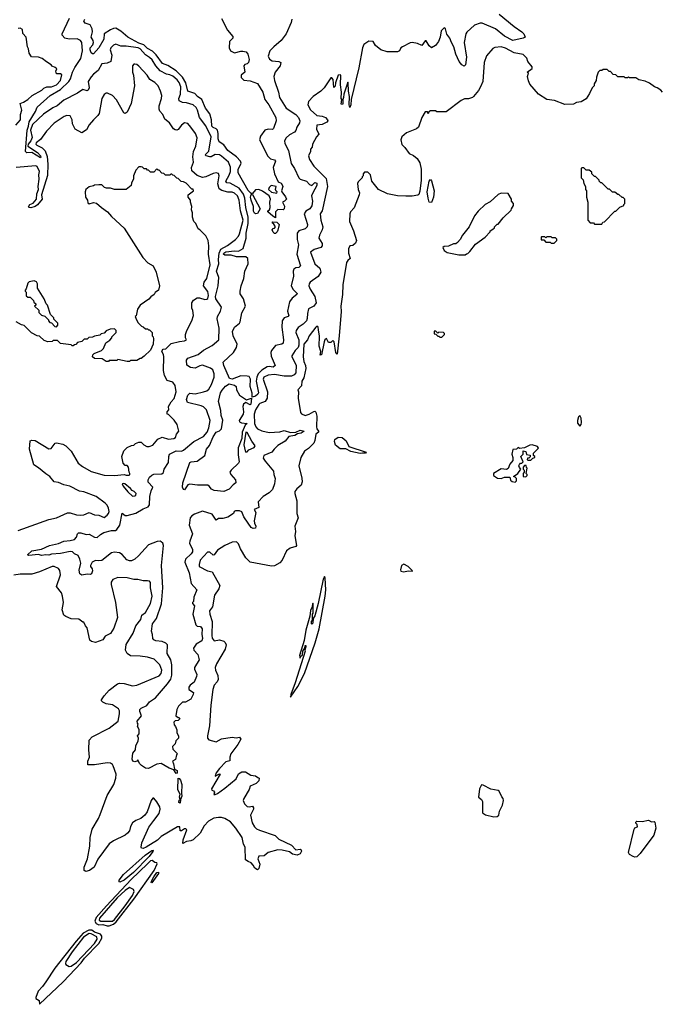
# Model space of a CAD drawing. Extents: x 2210602 to 2357277, y 510288 to 673808.
# Tile 79 of 256: x 2277869 to 2283925, y 533020 to 542320. Entities that reach past the tile are written whole.
import ezdxf

# ---------------------------------------------------------------- set-up
doc = ezdxf.new("R2010")
doc.units = 0

msp = doc.modelspace()

# ---------------------------------------------------------------- linework, layer by layer
at = {"layer": '0CON05XD'}
for points in [[(2280437.5, 542325), (2280432.5, 542295), (2280382.7, 542187.3), (2280337, 542123), (2280267.1, 542062.9), (2280228.8, 542025), (2280213.8, 541975), (2280226.1, 541946.1), (2280250.5, 541930.5), (2280316.4, 541926.4), (2280332.5, 541915), (2280326.7, 541885), (2280281.2, 541825), (2280268.8, 541785), (2280274, 541745), (2280311.2, 541635), (2280322, 541585), (2280383.1, 541485), (2280474.3, 541425), (2280500, 541395), (2280512, 541365), (2280508.6, 541345), (2280485.5, 541305), (2280475, 541272.5), (2280462.2, 541257.8), (2280415, 541231.9), (2280383.8, 541205), (2280370, 541175), (2280370.3, 541150.3), (2280405.8, 541085), (2280430.6, 540960.6), (2280462, 540915), (2280502.9, 540825), (2280515, 540814.4), (2280575.5, 540795.5), (2280605, 540763.3), (2280625, 540753.3), (2280655, 540781.2), (2280673.3, 540775), (2280673.8, 540755), (2280635.6, 540685), (2280623.3, 540655), (2280633.1, 540605), (2280625, 540561.2), (2280606.2, 540535), (2280568.6, 540511.4), (2280554, 540485), (2280586.1, 540386.1), (2280582.5, 540365), (2280562.5, 540345), (2280504.4, 540325.6), (2280487.9, 540302.1), (2280487.8, 540245), (2280500, 540195), (2280485.5, 540105), (2280518, 539995), (2280505, 539978.8), (2280475, 539976), (2280455, 539963.3), (2280450, 539945), (2280452.1, 539897.9), (2280430, 539805), (2280450.7, 539770.7), (2280488, 539735), (2280484, 539725), (2280440.4, 539689.6), (2280416.4, 539655), (2280396.6, 539566.6), (2280408, 539522), (2280402.5, 539515), (2280365, 539502.9), (2280346.4, 539475), (2280342.3, 539415), (2280358.6, 539295), (2280356, 539265), (2280342.5, 539255), (2280285, 539242.2), (2280245.5, 539195), (2280239.1, 539175), (2280243.3, 539143.3), (2280280, 539055), (2280261.7, 539038.3), (2280225, 539045.6), (2280205, 539040.4), (2280155, 539009.2), (2280119.7, 538975), (2280106.8, 538945), (2280100, 538905), (2280123.3, 538795), (2280117.3, 538782.7), (2280094.3, 538765), (2280064, 538754), (2280063.2, 538793.2), (2280045.3, 538855), (2280046.2, 538926.2), (2280035, 538948.5), (2280015, 538954.1), (2279955.3, 538954.7), (2279875, 538925.6), (2279850.9, 538930.9), (2279795, 539053.8), (2279790.8, 539085), (2279888, 539175), (2279916.9, 539225), (2279920.5, 539255), (2279883.1, 539335), (2279878.6, 539375), (2279895, 539416.2), (2279943.8, 539455), (2279948.8, 539465), (2279965, 539552.5), (2280001.1, 539615), (2279982, 539682), (2279951.3, 539731.3), (2279948.6, 539755), (2279959.2, 539805), (2279985.8, 539875), (2279995.6, 539945), (2280026.6, 540013.4), (2280022.3, 540065), (2280005, 540081.5), (2279915, 540080), (2279865.5, 540095.5), (2279806.4, 540096.4), (2279792.7, 540105), (2279795.6, 540115), (2279815, 540126.2), (2279895, 540135.3), (2279935, 540133.1), (2279979.9, 540160.1), (2280006, 540255), (2280008.1, 540305), (2280025.2, 540395), (2280026.6, 540455), (2280004.7, 540545), (2279995.2, 540635), (2279980.7, 540670.7), (2279940, 540730), (2279854.6, 540774.6), (2279825, 540780.5), (2279815.6, 540795), (2279847.6, 540852.4), (2279858, 540885), (2279858.3, 540928.3), (2279840, 540975), (2279775, 541032.5), (2279755, 541042.5), (2279714.1, 541045.9), (2279675, 541023.3), (2279665, 541023.3), (2279630, 541035), (2279620, 541045), (2279653.1, 541076.9), (2279677.1, 541215), (2279625, 541318.6), (2279567.4, 541397.4), (2279547.9, 541465), (2279535, 541489.2), (2279505, 541515.8), (2279445, 541534.4), (2279405, 541537.1), (2279375.6, 541555), (2279370, 541575), (2279386.9, 541615), (2279390, 541685), (2279375.7, 541725.7), (2279355, 541752.5), (2279315, 541785.5), (2279285, 541800), (2279255, 541805.6), (2279195, 541837.9), (2279153.7, 541883.7), (2279120.8, 541940.8), (2279094.3, 541964.3), (2279055, 541988.7), (2279007.1, 542045), (2278988, 542055), (2278875, 542071.2), (2278825, 542070.8), (2278775, 542088), (2278755, 542080), (2278730.8, 542055), (2278724, 542035), (2278739.2, 541985), (2278730, 541925), (2278695, 541910.8), (2278645, 541903.8), (2278610.3, 541839.7), (2278565.8, 541805), (2278545, 541780), (2278516.9, 541735), (2278524.4, 541675), (2278515, 541653.8), (2278505, 541648), (2278465, 541662), (2278413.3, 541626.7), (2278285, 541558.5), (2278223.6, 541506.3), (2278181.8, 541488.2), (2278095, 541428.8), (2277989.6, 541330.4), (2277970, 541275), (2277987.7, 541207.7), (2277975, 541175.5), (2277947.8, 541145), (2277946.7, 541125), (2278038.1, 541065), (2278065.5, 541035), (2278068.3, 541021.7), (2278065, 541016.7), (2277985, 541064.6), (2277935, 541061.8), (2277923.7, 541073.7), (2277938.5, 541275), (2277952.9, 541315), (2277957.9, 541355), (2278018.3, 541451.7), (2278034.4, 541495), (2278156.8, 541603.2), (2278255, 541660.3), (2278333.2, 541735), (2278348.8, 541761.2), (2278368.9, 541825), (2278390.4, 541869.6), (2278445.4, 541955), (2278462.5, 542025), (2278456.7, 542105), (2278444.5, 542124.5), (2278410.3, 542140.3), (2278335, 542135.7), (2278294.2, 542144.2), (2278270, 542175), (2278268.8, 542185), (2278338, 542335)], [(2282361.4, 542235), (2282235, 542288.1), (2282215, 542288.6), (2282161.3, 542268.7), (2282088.7, 542201.3), (2282080, 542185), (2282065.6, 542105), (2282085.5, 541965), (2282075.6, 541894.4), (2282065, 541882.5), (2282043.3, 541895), (2282015.8, 541925.8), (2281986.9, 541995), (2281967.8, 542065), (2281944.3, 542105), (2281930, 542145), (2281902.1, 542182.1), (2281886.7, 542235), (2281875, 542242.5), (2281847.5, 542215), (2281836.7, 542155), (2281822.5, 542115), (2281793, 542077), (2281757, 542053), (2281735, 542072.5), (2281705, 542120), (2281695, 542120), (2281665, 542077.5), (2281625, 542093.8), (2281573.6, 542103.6), (2281555, 542101.2), (2281482.5, 542065), (2281467, 542053), (2281453.3, 542025), (2281435, 542016), (2281336.1, 542016.1), (2281277.5, 542035), (2281227, 542077), (2281205, 542112.5), (2281165, 542117.5), (2281117.5, 542085), (2281103.8, 542055), (2281071.2, 541865), (2280996.7, 541565), (2280996, 541515), (2280985, 541490), (2280977.5, 541515), (2280982.5, 541595), (2280972.5, 541645), (2280970, 541725), (2280965, 541730), (2280927.5, 541615), (2280926.7, 541585), (2280917.5, 541565), (2280917.5, 541525), (2280915, 541520), (2280903.6, 541523.6), (2280910, 541565), (2280903.6, 541576.4), (2280907.5, 541635), (2280897.5, 541705), (2280900, 541795), (2280895, 541800), (2280873.9, 541796.1), (2280850, 541725), (2280847, 541693), (2280835, 541680), (2280827.5, 541755), (2280815, 541770), (2280805, 541770), (2280743, 541677), (2280710, 541645), (2280637.5, 541595), (2280593.9, 541546.1), (2280590, 541515), (2280615, 541468.8), (2280673.3, 541415), (2280725, 541410), (2280756.8, 541396.8), (2280775.7, 541375), (2280777.1, 541365), (2280768.4, 541351.6), (2280725, 541329.6), (2280675, 541322.5), (2280672, 541285), (2280691.7, 541238.3), (2280670, 541215), (2280632.5, 541145), (2280630, 541115), (2280613.8, 541096.2), (2280613.3, 541075), (2280596.2, 541035), (2280605, 541000), (2280646.6, 540936.6), (2280761.5, 540821.5), (2280774.3, 540745), (2280723.8, 540515), (2280704, 540485), (2280710, 540425), (2280731.5, 540365), (2280725, 540336.2), (2280697.5, 540285), (2280694, 540255), (2280723.1, 540205), (2280723.1, 540185), (2280712.1, 540167.9), (2280649.4, 540150.6), (2280613.3, 540125), (2280656, 540015), (2280701.8, 539971.8), (2280710, 539935), (2280685, 539894.4), (2280611.7, 539841.7), (2280600, 539825), (2280597.5, 539805), (2280609.5, 539775), (2280653.6, 539705), (2280666.9, 539645), (2280645, 539614.3), (2280595, 539590), (2280584.4, 539545.6), (2280583.2, 539496.8), (2280575, 539476.2), (2280546.2, 539443.8), (2280498.3, 539411.7), (2280478.6, 539385), (2280475.7, 539365), (2280503.5, 539295), (2280504.7, 539245), (2280497, 539223), (2280470.6, 539195), (2280438.8, 539145), (2280438.8, 539135), (2280478.3, 539058.3), (2280475.3, 538984.7), (2280460, 538965), (2280435, 538954.5), (2280365, 538953.5), (2280275, 538968.8), (2280215, 538961.1), (2280174.3, 538945), (2280168.6, 538925), (2280208.5, 538805), (2280203.6, 538745), (2280186.2, 538713.8), (2280135.5, 538694.5), (2280125, 538684.2), (2280095.6, 538635), (2280082.2, 538595), (2280084.7, 538504.7), (2280096.7, 538475), (2280114.3, 538455), (2280155, 538437.7), (2280225, 538420.3), (2280325, 538425.9), (2280365, 538439.6), (2280425, 538420.6), (2280475.5, 538424.5), (2280515, 538442.2), (2280553.8, 538435), (2280525, 538415.4), (2280491.2, 538408.8), (2280465, 538391.6), (2280408, 538382), (2280375, 538337.5), (2280305, 538296.9), (2280271.2, 538265), (2280250, 538235), (2280172.5, 538205), (2280168.3, 538178.3), (2280185, 538150), (2280263.3, 538055), (2280266.7, 538025), (2280281.2, 537985), (2280273.3, 537935), (2280255, 537882.5), (2280225, 537852.5), (2280167.5, 537815), (2280120, 537765), (2280126.4, 537713.6), (2280083.3, 537695), (2280096.7, 537665), (2280081.9, 537585), (2280084.3, 537564.3), (2280098.8, 537535), (2280095, 537517.5), (2280073.9, 537513.9), (2280055, 537523.3), (2280025, 537565.8), (2279985.8, 537625), (2279965, 537672.5), (2279945, 537682.5), (2279905, 537682.5), (2279893.3, 537675), (2279887.5, 537655), (2279835, 537622.5), (2279785, 537607.5), (2279745, 537607.5), (2279725, 537593.3), (2279685, 537650.8), (2279595, 537678.5), (2279519.7, 537650.3), (2279493.8, 537635), (2279479.2, 537615), (2279470, 537545), (2279500.6, 537465), (2279474.4, 537395), (2279473.1, 537375), (2279499.4, 537315), (2279500, 537295), (2279487.5, 537275), (2279434.2, 537225), (2279428.6, 537195), (2279468.6, 537095), (2279486.2, 536995), (2279542.5, 536935), (2279513, 536867), (2279510, 536825), (2279500, 536815), (2279500, 536805), (2279517.5, 536785), (2279503.3, 536705), (2279533, 536603), (2279543, 536593), (2279575, 536588), (2279591.4, 536565), (2279589.2, 536515), (2279595.6, 536475.6), (2279587.3, 536452.7), (2279535, 536422.5), (2279510, 536385), (2279513.9, 536363.9), (2279550, 536325), (2279562.5, 536275), (2279519.3, 536200.7), (2279518.8, 536185), (2279542.5, 536135), (2279537.5, 536115), (2279515.8, 536064.2), (2279478.8, 536035), (2279464.2, 536015), (2279465, 535993.3), (2279510, 535965), (2279506.7, 535945), (2279485, 535902.5), (2279435, 535872.5), (2279405, 535872.5), (2279366.7, 535835), (2279353.3, 535805), (2279342.5, 535745), (2279365, 535730), (2279375, 535730), (2279380, 535715), (2279365, 535700), (2279335, 535697.5), (2279322.5, 535685), (2279328.3, 535658.3), (2279340, 535645), (2279351.7, 535611.7), (2279352.5, 535585), (2279367.5, 535555), (2279367.5, 535535), (2279341.7, 535508.3), (2279335, 535480), (2279310, 535455), (2279315, 535430), (2279360, 535385), (2279350, 535375), (2279338.3, 535331.7), (2279310, 535315), (2279321.7, 535291.7), (2279331.7, 535241.7), (2279356.9, 535226.9), (2279356.4, 535203.6), (2279345, 535199.2), (2279324.3, 535234.3), (2279279.8, 535249.8), (2279205, 535296), (2279165, 535286.7), (2279085, 535246.7), (2279055, 535250), (2279020, 535275), (2279000, 535295), (2278985, 535330), (2278973.3, 535316.7), (2278955, 535308.8), (2278937.5, 535317.5), (2278931.4, 535335), (2278937.7, 535392.3), (2278962.5, 535425), (2278965.9, 535464.1), (2278987.1, 535505), (2278990, 535535), (2278980, 535555), (2278996.1, 535573.9), (2278996.2, 535615), (2278982.5, 535645), (2278987.5, 535667.5), (2278980, 535675), (2278977.5, 535695), (2279017.5, 535745), (2279002.5, 535785), (2279002.5, 535805), (2279014.1, 535815.9), (2279068.8, 535841.2), (2279095, 535876.7), (2279150, 535915), (2279265, 536048.1), (2279295, 536090.8), (2279305, 536127.5), (2279306.6, 536225), (2279295, 536273.3), (2279260.6, 536335), (2279262.9, 536415), (2279249.6, 536429.6), (2279215, 536445.4), (2279155, 536452.5), (2279135, 536461.8), (2279126.2, 536475), (2279123.1, 536513.1), (2279112.9, 536545), (2279121.5, 536615), (2279160, 536665), (2279206, 536804), (2279219.2, 536955), (2279206.9, 537165), (2279226.9, 537355), (2279220, 537375), (2279205, 537388.8), (2279193.9, 537393.9), (2279167.7, 537392.3), (2279085, 537358.8), (2278991.2, 537255), (2278955, 537223.8), (2278925, 537210), (2278905, 537208.8), (2278879.5, 537219.5), (2278835, 537270), (2278810, 537285), (2278765, 537290.6), (2278734.4, 537285.6), (2278645, 537213.3), (2278617.5, 537207.5), (2278585, 537212.5), (2278554.6, 537195.4), (2278537.5, 537165), (2278538, 537155), (2278554.6, 537134.6), (2278555.9, 537115), (2278546.8, 537085), (2278535, 537078.1), (2278505, 537082), (2278455, 537073.3), (2278437.5, 537085), (2278431.7, 537121.7), (2278446, 537186), (2278436, 537225), (2278419.7, 537259.7), (2278386, 537276), (2278366.7, 537295), (2278345, 537297.8), (2278255, 537276.5), (2278169.3, 537270.7), (2278145, 537263.3), (2278115, 537266), (2278075, 537259.1), (2278045, 537268.6), (2277955, 537260), (2277943.3, 537265), (2277985, 537303.3), (2278075, 537318.8), (2278150, 537355), (2278235, 537374), (2278285, 537393.8), (2278345, 537400), (2278385, 537411.2), (2278405, 537432.5), (2278413.3, 537465), (2278425, 537473.3), (2278445, 537473.8), (2278495, 537458.8), (2278525, 537460), (2278575, 537432), (2278601.7, 537428.3), (2278632.2, 537457.8), (2278662.9, 537477.1), (2278735, 537494.5), (2278773.3, 537496.7), (2278786.1, 537503.9), (2278815.6, 537545), (2278835, 537660), (2278865, 537638), (2278885, 537638), (2278965, 537659.2), (2279035, 537700), (2279080.9, 537719.1), (2279093.3, 537736.7), (2279096.2, 537815), (2279108.8, 537871.2), (2279126.2, 537905), (2279081.7, 537951.7), (2279082.2, 537975), (2279095, 537997.5), (2279115, 538018.1), (2279135, 538027.1), (2279209.3, 538030.7), (2279225, 538042.5), (2279233.3, 538075), (2279275, 538136.7), (2279276.4, 538195), (2279283.8, 538216.2), (2279345, 538246.7), (2279395, 538245.6), (2279415, 538252.9), (2279514, 538335), (2279605, 538383.3), (2279639.1, 538425), (2279653.6, 538465), (2279667.5, 538535), (2279630.8, 538635), (2279605, 538662.5), (2279583.2, 538673.2), (2279453.9, 538703.9), (2279443.3, 538733.3), (2279454.5, 538775), (2279475, 538791.9), (2279525, 538785.7), (2279604, 538804), (2279635, 538815.7), (2279655, 538830.8), (2279680, 538875), (2279705.7, 538944.3), (2279704, 538976), (2279692.2, 539012.2), (2279669.8, 539029.8), (2279595, 539055.5), (2279568, 539052), (2279525, 539027.5), (2279482.5, 539035), (2279446.4, 539056.4), (2279443.6, 539103.6), (2279456.4, 539123.6), (2279555, 539157.1), (2279605, 539198), (2279685, 539242), (2279747.5, 539295), (2279752.2, 539405), (2279734.5, 539495.5), (2279736.9, 539515), (2279765, 539566.7), (2279772.9, 539605), (2279721.4, 539685), (2279716.2, 539705), (2279743.8, 539805), (2279747.5, 539885), (2279725.4, 539945), (2279748.9, 540015), (2279745.2, 540055), (2279750.7, 540115), (2279768.8, 540151.2), (2279831.7, 540188.3), (2279906.2, 540245), (2279935, 540276.2), (2279943.7, 540296.3), (2279979.3, 540425), (2279954.1, 540515), (2279939.3, 540615), (2279923.3, 540655), (2279895, 540681.4), (2279875, 540692), (2279835, 540692.5), (2279776.4, 540706.4), (2279752.4, 540722.4), (2279739.1, 540769.1), (2279752.5, 540845), (2279745, 540866), (2279725, 540872), (2279695, 540868.6), (2279625, 540834.6), (2279595, 540828.4), (2279545, 540849.3), (2279495, 540893.6), (2279490, 540925), (2279508.9, 540975), (2279503.3, 541025), (2279508.6, 541075), (2279531.2, 541125), (2279543.8, 541205), (2279528, 541245), (2279485.7, 541305.7)], [(2279775, 542330), (2279829.5, 542219.5), (2279881.7, 542161.7), (2279880, 542145), (2279850, 542115), (2279846.7, 542055), (2279857.5, 542025), (2279895, 542006.7), (2279955, 542023.3), (2279975, 542023.3), (2280006.1, 542016.1), (2280023.9, 541993.9), (2280034, 541945), (2280028, 541915), (2280017.3, 541902.7), (2279994.1, 541895.9), (2279983.3, 541885), (2279993.8, 541825), (2279958.1, 541795), (2279959.5, 541775), (2279985, 541748.5), (2280045, 541741.2), (2280115, 541716.2), (2280164.3, 541635), (2280181.4, 541565), (2280220, 541515), (2280288, 541395), (2280290, 541365), (2280265, 541293.3), (2280255, 541284), (2280215, 541286), (2280182.7, 541277.3), (2280141.7, 541218.3), (2280133.1, 541185), (2280212.5, 541032.5), (2280235, 541006.7), (2280275, 540996.5), (2280284.2, 540985), (2280262.9, 540925), (2280273.8, 540863.8), (2280309.5, 540789.5), (2280335.8, 540775.8), (2280350, 540755), (2280352.5, 540745), (2280340, 540705), (2280343, 540693), (2280378.3, 540648.3), (2280386.1, 540623.9), (2280370, 540605), (2280350, 540595), (2280369.3, 540559.3), (2280365, 540532.5), (2280355, 540522.5), (2280304, 540526), (2280283.9, 540506.1), (2280285, 540450), (2280257.5, 540465), (2280210, 540505), (2280210, 540515), (2280227.5, 540525), (2280233.9, 540546.1), (2280231.2, 540595), (2280236.2, 540626.2), (2280222.5, 540655), (2280160.7, 540700.7), (2280125, 540716.7), (2280095, 540713.8), (2280065, 540677.5), (2280055, 540677.5), (2280025, 540706), (2279932.5, 540875), (2279931.4, 540905), (2279957.9, 540965), (2279953.6, 540985), (2279915.7, 541025.7), (2279835, 541083.3), (2279796.6, 541136.6), (2279752.9, 541165), (2279741.1, 541195), (2279741.8, 541245), (2279735.4, 541275), (2279725, 541289.6), (2279695, 541302), (2279683.6, 541313.6), (2279680, 541375), (2279665, 541432), (2279622.9, 541485), (2279589.1, 541565), (2279545.8, 541595.8), (2279522, 541622), (2279455, 541644.3), (2279437.5, 541725), (2279405.9, 541775.9), (2279345, 541838), (2279267, 541887), (2279218.1, 541905), (2279156.9, 541986.9), (2279123.1, 542023.1), (2279075, 542048.8), (2279041.1, 542081.1), (2278995, 542097.6), (2278890, 542155), (2278825, 542211.5), (2278775, 542239.4), (2278755, 542236.9), (2278727, 542223), (2278667.5, 542185), (2278663.1, 542135), (2278615, 542053.3), (2278565, 541997.5), (2278555, 541997.5), (2278545, 542006.7), (2278533.3, 542035), (2278534.4, 542055), (2278558.6, 542081.4), (2278566.7, 542105), (2278563.3, 542125), (2278542.5, 542155), (2278555.6, 542204.4), (2278554.5, 542234.5), (2278532.8, 542272.8), (2278486.4, 542286.4), (2278474.5, 542305), (2278482.9, 542325)], [(2282395, 542372.5), (2282535, 542255.6), (2282608, 542205), (2282626.2, 542185), (2282640, 542155), (2282620, 542145), (2282523.1, 542123.1), (2282445, 542162.9), (2282361.4, 542235)], [(2277831.9, 541325), (2277875.6, 541375), (2277876.4, 541425), (2277888.6, 541465), (2277873, 541527), (2277905, 541540), (2277945, 541566.7), (2277985.7, 541604.3), (2278076.6, 541653.4), (2278097, 541673), (2278125, 541686.2), (2278170, 541685), (2278215.8, 541705), (2278254.2, 541745), (2278268, 541798), (2278255, 541807.5), (2278215, 541810), (2278210, 541835), (2278220, 541855), (2278205, 541870), (2278175, 541880), (2278167.5, 541895), (2278121.7, 541921.7), (2278082.5, 541955), (2278045, 541967.5), (2277980.5, 541970.5), (2277957.5, 542005), (2277952.5, 542045), (2277941.2, 542065), (2277930, 542155), (2277898.3, 542188.3), (2277896.1, 542226.1), (2277875, 542240), (2277853.3, 542236.7)], [(2283937.5, 541635), (2283920, 541655), (2283887, 541677), (2283860, 541685), (2283815, 541720), (2283771.7, 541738.3), (2283713, 541753), (2283685, 541770), (2283625, 541770), (2283615, 541780), (2283605, 541770), (2283585, 541770), (2283575, 541780), (2283515, 541780), (2283495, 541800), (2283471.7, 541801.7), (2283445, 541830), (2283431.7, 541831.7), (2283415, 541850), (2283375, 541850), (2283365, 541840), (2283345, 541840), (2283330, 541825), (2283313, 541777), (2283310, 541745), (2283290, 541715), (2283290, 541695), (2283273, 541677), (2283248.3, 541621.7), (2283216.4, 541573.6), (2283170, 541545), (2283125, 541537.5), (2283097, 541523), (2283015, 541520), (2282917, 541557), (2282845, 541567.5), (2282767, 541617), (2282685, 541710), (2282673, 541743), (2282662.5, 541785), (2282670, 541815), (2282660, 541825), (2282705, 541860), (2282706.7, 541875), (2282666.4, 541926.4), (2282656.1, 541956.1), (2282622.5, 541992.5), (2282535, 542006), (2282455, 542050), (2282415, 542063.3), (2282355, 542056.2), (2282335, 542046.7), (2282275, 541977.5), (2282253.3, 541915), (2282240, 541735), (2282220, 541685), (2282198.8, 541651.2), (2282152.5, 541595), (2282143.6, 541586.4), (2282105, 541573.3), (2282068.3, 541571.7), (2282035, 541556.7), (2281895, 541450), (2281805, 541450), (2281795, 541460), (2281745, 541460), (2281731.7, 541448.3), (2281725, 541430), (2281718.3, 541448.3), (2281695, 541450), (2281664.2, 541395.8), (2281632.5, 541305), (2281615, 541290), (2281519.3, 541250.7), (2281476.4, 541213.6), (2281466.7, 541185), (2281475, 541142.5), (2281503.9, 541113.9), (2281545, 541057.5), (2281585, 541036.7), (2281619.5, 541009.5), (2281645, 540967.5), (2281657.4, 540907.4), (2281656.9, 540805), (2281645, 540700), (2281635, 540670), (2281627, 540663), (2281575, 540653.3), (2281515, 540652.5), (2281435, 540657.5), (2281340, 540675), (2281255, 540717.5), (2281192.5, 540795), (2281180, 540855), (2281155, 540880), (2281125, 540880), (2281110, 540865), (2281110, 540845), (2281100, 540835), (2281100, 540825), (2281065, 540790), (2281058.3, 540771.7), (2281062.5, 540715), (2281076.7, 540685), (2281073.8, 540665), (2281025.9, 540544.1), (2280992, 540505), (2280985.8, 540485), (2280983.3, 540413.3)], [(2279485.7, 541305.7), (2279455, 541340), (2279425, 541346.2), (2279396.7, 541325), (2279365, 541282.5), (2279353.6, 541276.4), (2279335, 541278.8), (2279320.6, 541290.6), (2279283.3, 541345), (2279240.4, 541380.4), (2279218.8, 541425), (2279191.5, 541455), (2279184.5, 541475), (2279184.6, 541505.4), (2279206.9, 541575), (2279209.4, 541605), (2279199.2, 541645), (2279175.8, 541695), (2279145, 541726.7), (2279097.5, 541755), (2279073.3, 541795), (2278995, 541882.5), (2278975, 541896.7), (2278955, 541900), (2278945, 541900), (2278932.5, 541885), (2278933.3, 541825), (2278943.3, 541795), (2278953.8, 541695), (2278922.3, 541527.7), (2278882.5, 541445), (2278865, 541432.5), (2278850.7, 541440.7), (2278783.9, 541563.9), (2278745, 541602.5), (2278697, 541627), (2278685, 541627.5), (2278667, 541613), (2278644.2, 541575.8), (2278618, 541435), (2278605.6, 541414.4), (2278565, 541373.3), (2278525, 541326.2), (2278500, 541280), (2278455, 541250), (2278392.5, 541285), (2278368.8, 541335), (2278363.9, 541373.9), (2278345, 541412.5), (2278315, 541413.8), (2278287.5, 541405), (2278195, 541343.3), (2278122.3, 541267.7), (2278065, 541187.5), (2278025, 541156.2), (2278022.5, 541145), (2278030, 541135), (2278080.8, 541110.8), (2278110.7, 541080.7), (2278128.9, 541028.9), (2278134.8, 540955), (2278130.1, 540849.9), (2278075.9, 540665), (2278081.4, 540625), (2278037.7, 540572.2), (2278015, 540555.6), (2277974.3, 540544.3), (2277956.2, 540546.2), (2277953.6, 540553.6), (2277965, 540572.9), (2277995, 540587.8), (2278026.2, 540625), (2278031.7, 540675), (2278046.8, 540715), (2278044.2, 540745), (2278054.1, 540815), (2278048.7, 540855), (2278055.4, 540885), (2278035, 540933.3), (2278020.5, 540940.5), (2277835.2, 540925.2)], [(2279327.3, 538742.7), (2279347.5, 538805), (2279336.2, 538865), (2279315, 538896.7), (2279262.3, 538912.3), (2279235, 538960), (2279226.4, 539006.4), (2279230, 539135), (2279227, 539157), (2279211.2, 539185), (2279213.3, 539195), (2279222.5, 539207.5), (2279247.5, 539212.5), (2279298.3, 539261.7), (2279378, 539282), (2279425, 539286.7), (2279442.5, 539295), (2279433.3, 539315), (2279433.3, 539345), (2279446.4, 539383.6), (2279493.9, 539476.1), (2279508.8, 539525), (2279503, 539573), (2279492.5, 539595), (2279492.5, 539645), (2279510.7, 539669.3), (2279545, 539692.5), (2279565, 539692.5), (2279615, 539676.7), (2279635, 539680), (2279645, 539687.5), (2279650.8, 539715), (2279645, 539752.5), (2279603.3, 539805), (2279610.5, 539839.5), (2279636.9, 539875), (2279665.5, 540005), (2279650, 540105), (2279653.3, 540185), (2279647.5, 540235), (2279625, 540280), (2279570, 540335), (2279553.6, 540343.6), (2279530, 540395), (2279512.5, 540415), (2279500, 540455), (2279500, 540495), (2279490, 540525), (2279492.5, 540555), (2279482.5, 540595), (2279480, 540615), (2279460, 540645), (2279460, 540665), (2279510, 540705), (2279505, 540720), (2279495, 540720), (2279440, 540775), (2279415, 540790), (2279391.7, 540791.7), (2279365, 540820), (2279351.7, 540821.7), (2279328.3, 540848.3), (2279315, 540850), (2279305, 540860), (2279295, 540860), (2279285, 540850), (2279245, 540850), (2279228.3, 540868.3), (2279211.7, 540871.7), (2279185, 540900), (2279175, 540900), (2279165, 540910), (2279135, 540880), (2279105, 540880), (2279085, 540900), (2279075, 540900), (2279065, 540910), (2279045, 540910), (2279027, 540927), (2279015, 540930), (2278995, 540930), (2278965, 540900), (2278942.5, 540845), (2278941.7, 540818.3), (2278923, 540777), (2278920, 540755), (2278875, 540717.5), (2278765, 540717.5), (2278725, 540727.5), (2278688.3, 540728.3), (2278670, 540735), (2278645, 540760), (2278615, 540760), (2278575, 540757.5), (2278565, 540750), (2278525, 540742.5), (2278493, 540717), (2278487.5, 540695), (2278490, 540645), (2278510, 540615), (2278511.7, 540591.7), (2278525, 540580), (2278565, 540592.5), (2278595, 540587.5), (2278640, 540545), (2278696.4, 540506.4), (2278735, 540462.5), (2278855, 540350), (2279032.5, 540075), (2279080, 540025), (2279127.5, 539995), (2279157.5, 539935), (2279187.5, 539805), (2279180, 539765), (2279147, 539743), (2279137.5, 539725), (2279107, 539703), (2279089.3, 539680.7), (2279007, 539623), (2278982.5, 539585), (2278967, 539523), (2278960, 539515), (2278965, 539500), (2278985, 539460), (2279020, 539425), (2279035, 539420), (2279055, 539400), (2279075, 539400), (2279085, 539390), (2279095, 539390), (2279120, 539365), (2279120, 539335), (2279130, 539325), (2279132.5, 539305), (2279130, 539255), (2279105, 539200), (2279045, 539142.5), (2279015, 539120), (2279005, 539120), (2278975, 539102.5), (2278915, 539100), (2278905, 539090), (2278885, 539090), (2278795, 539110), (2278785, 539100), (2278715, 539100), (2278707, 539093), (2278685, 539092.5), (2278646.4, 539116.4), (2278575, 539120), (2278556.7, 539135), (2278560, 539155), (2278573, 539167), (2278640, 539195), (2278660, 539215), (2278681.7, 539268.3), (2278718.3, 539291.7), (2278740, 539315), (2278740, 539325), (2278780, 539365), (2278780, 539385), (2278765, 539400), (2278723, 539397), (2278685, 539380), (2278665, 539360), (2278638.3, 539351.7), (2278625, 539340), (2278575, 539330), (2278555, 539320), (2278523, 539317), (2278507, 539303), (2278478.3, 539301.7), (2278455, 539280), (2278415, 539270), (2278398.3, 539251.7), (2278385, 539250), (2278375, 539240), (2278365, 539240), (2278355, 539250), (2278253, 539263), (2278225, 539290), (2278185, 539290), (2278175, 539280), (2278135, 539277.5), (2278099.3, 539289.3), (2278055, 539330), (2278033, 539333), (2277981.7, 539361.7), (2277912.5, 539432.5), (2277885, 539437.5), (2277836.2, 539465)], [(2283365, 540390), (2283371.7, 540408.3), (2283388.3, 540411.7), (2283485, 540510), (2283495, 540510), (2283535, 540550), (2283570, 540565), (2283570, 540575), (2283580, 540585), (2283580, 540625), (2283565, 540640), (2283555, 540640), (2283525, 540670), (2283515, 540670), (2283485, 540690), (2283465, 540690), (2283435, 540720), (2283425, 540720), (2283365, 540780), (2283355, 540780), (2283340, 540795), (2283340, 540805), (2283305, 540840), (2283295, 540840), (2283270, 540865), (2283268.3, 540878.3), (2283245, 540900), (2283215, 540900), (2283195, 540920), (2283175, 540920), (2283170, 540915), (2283170, 540825), (2283187, 540807), (2283193, 540773), (2283210, 540745), (2283210, 540715), (2283220, 540705), (2283220, 540645), (2283230, 540595), (2283230, 540425), (2283255, 540400), (2283285, 540400), (2283295, 540390), (2283365, 540390)], [(2281755, 540592.5), (2281735, 540597.5), (2281723.3, 540635), (2281715.6, 540695), (2281733.9, 540796.1), (2281745, 540810), (2281757, 540797), (2281781.2, 540705), (2281776.2, 540645), (2281755, 540592.5)], [(2280295, 540680), (2280300, 540695), (2280290, 540700), (2280283.3, 540715), (2280290, 540745), (2280242.5, 540755), (2280222.5, 540735), (2280217.5, 540715), (2280245, 540690), (2280295, 540680)], [(2280095, 540487.5), (2280085, 540492.5), (2280075, 540512.5), (2280075.8, 540555), (2280052.7, 540615), (2280047.5, 540645), (2280055, 540670), (2280065, 540670), (2280137.5, 540535), (2280115, 540490), (2280095, 540487.5)], [(2282015, 540097.5), (2282075, 540100), (2282085, 540110), (2282098.3, 540111.7), (2282118.3, 540131.7), (2282170.7, 540199.3), (2282263, 540267), (2282310, 540315), (2282310, 540325), (2282335, 540340), (2282350, 540355), (2282350, 540365), (2282375, 540390), (2282385, 540390), (2282431.7, 540448.3), (2282508.3, 540521.7), (2282510, 540535), (2282530, 540565), (2282530, 540585), (2282510, 540605), (2282510, 540625), (2282478.3, 540678.3), (2282415, 540680), (2282385, 540667.5), (2282309.3, 540600.7), (2282262.5, 540575), (2282195, 540510), (2282161.7, 540468.3), (2282110, 540365), (2282047.5, 540285), (2282027.5, 540245), (2282000, 540215), (2281985, 540202.5), (2281965, 540202.5), (2281915, 540180), (2281875, 540177.5), (2281861.7, 540168.3), (2281875, 540140), (2281905, 540122.5), (2282015, 540097.5)], [(2280983.3, 540413.3), (2281021.2, 540325), (2281046.7, 540235), (2281039.3, 540210.7), (2281015, 540187.5), (2280985, 540182.5), (2280971.2, 540155), (2280971.2, 540115), (2280987.5, 540065), (2280965, 540046.2), (2280954.6, 540025.4), (2280918.6, 539815), (2280916.4, 539725), (2280900, 539615), (2280903.1, 539565), (2280885.4, 539335.4), (2280865, 539160), (2280852.5, 539175), (2280837, 539277), (2280825, 539290), (2280805, 539270), (2280785, 539270), (2280765, 539310), (2280750, 539295), (2280743, 539277), (2280717.5, 539155), (2280705, 539150), (2280710, 539185), (2280696.2, 539235), (2280697.9, 539332.1), (2280690.6, 539389.4), (2280685, 539416.7), (2280675, 539423.8), (2280665, 539416), (2280601.4, 539335), (2280586.9, 539295), (2280552.4, 539255), (2280543.4, 539135), (2280551.3, 539091.3), (2280568.2, 539055), (2280570.5, 539025), (2280551.7, 538938.3), (2280531.9, 538905), (2280529.4, 538860.6), (2280493.8, 538825), (2280500, 538805), (2280496, 538745), (2280518.8, 538608.8), (2280527.7, 538597.7), (2280565, 538582), (2280602.5, 538595), (2280645, 538620), (2280655, 538621.2), (2280665, 538613.3), (2280672.5, 538575), (2280670, 538475), (2280674.7, 538455), (2280688.9, 538435), (2280688.8, 538425), (2280664.7, 538405), (2280655.4, 538344.6), (2280645, 538318.8), (2280595, 538271.2), (2280555.8, 538244.2), (2280522, 538185), (2280504.3, 538105), (2280531.1, 537991.1), (2280534.2, 537955), (2280525, 537922.5), (2280485, 537890), (2280466.7, 537865), (2280466.7, 537845), (2280485.9, 537775.9), (2280483.6, 537656.4), (2280496.7, 537615), (2280467.5, 537535), (2280472.9, 537485), (2280465.7, 537445), (2280483.3, 537355), (2280475, 537343.8), (2280422.1, 537327.9), (2280387.5, 537302.5), (2280346, 537215), (2280325, 537188.8), (2280275, 537162), (2280245, 537158), (2280045, 537196), (2280005, 537236), (2279953.6, 537323.6), (2279935, 537370), (2279915, 537388.8), (2279875.9, 537384.1), (2279805, 537353.8), (2279735, 537308.8), (2279705, 537266.2), (2279695, 537263.3), (2279665, 537291.2), (2279640.5, 537289.5), (2279572.5, 537215), (2279562, 537175), (2279563.3, 537155), (2279643.2, 537113.2), (2279685, 537103.3), (2279757.5, 536975), (2279750, 536945), (2279708, 536885), (2279690.3, 536775), (2279660.4, 536735), (2279662.5, 536705), (2279685.7, 536635), (2279681.5, 536505), (2279687.1, 536477.1), (2279705, 536454.2), (2279755, 536461.2), (2279795, 536450), (2279808.3, 536438.3), (2279816.7, 536415), (2279808, 536375), (2279726.7, 536235), (2279715, 536200), (2279715.8, 536175), (2279739.4, 536125), (2279741.7, 536088.3), (2279732, 536065), (2279703.5, 536035), (2279690.7, 535995), (2279672.5, 535845), (2279661.1, 535651.1), (2279641, 535555), (2279643, 535533), (2279655, 535518.3), (2279725, 535498.4), (2279775, 535527), (2279875, 535543), (2279912.3, 535537.7), (2279945, 535542.9), (2279955.5, 535525.5), (2279928.2, 535475), (2279860.9, 535385), (2279851.4, 535355), (2279851.2, 535318.8), (2279815, 535310), (2279755, 535247.5), (2279724.4, 535205), (2279713.3, 535173.3), (2279755, 535197.5), (2279760, 535195), (2279680, 535055), (2279681.7, 535041.7), (2279697, 535037), (2279707.5, 535025), (2279701.7, 535001.7), (2279715, 535001.2), (2279735, 535012), (2279805, 535060), (2279910.7, 535149.3), (2279934.2, 535195.8), (2279965, 535215.6), (2280000, 535215), (2280050, 535185), (2280095, 535177.5), (2280118.3, 535161.7), (2280130, 535155), (2280125, 535130), (2280100, 535105), (2280045, 535080), (2280035, 535050), (2279983.8, 534965), (2279977.5, 534945), (2279989.4, 534915), (2280015, 534889.2), (2280035, 534884), (2280065, 534890), (2280075.8, 534875.8), (2280075, 534862.5), (2280048.8, 534805), (2280064, 534735), (2280085, 534697.5), (2280105, 534678.8), (2280132.5, 534665), (2280280, 534615), (2280315, 534580), (2280435, 534524.2), (2280475, 534477.5), (2280515, 534485.7), (2280525, 534478.8), (2280528.5, 534465), (2280515, 534441.4), (2280488.3, 534428.3), (2280445, 534438), (2280415, 534458.8), (2280345, 534476), (2280305, 534478.8), (2280215, 534453.3), (2280175, 534422.5), (2280125, 534420), (2280117.5, 534395), (2280136.2, 534345), (2280126, 534304), (2280115, 534290), (2280088.8, 534305), (2280073.3, 534335), (2280052.5, 534355), (2280025, 534367.5), (2280000, 534385), (2279997.5, 534505), (2279983, 534533), (2279970, 534595), (2279910, 534685), (2279858.8, 534745), (2279805, 534776.2), (2279775, 534786), (2279745, 534786), (2279702.7, 534777.3), (2279651.2, 534748.8), (2279611.2, 534705), (2279573.3, 534635), (2279507.5, 534575), (2279485, 534563.8), (2279443, 534557), (2279410, 534540), (2279412, 534575), (2279446.7, 534666.7), (2279437, 534677), (2279425, 534677.5), (2279395, 534660), (2279385, 534660), (2279380, 534695), (2279357, 534697), (2279205, 534604.3), (2279168.6, 534571.4), (2279062, 534505), (2279033, 534493), (2279020, 534495), (2279014.2, 534504.2), (2279021.4, 534545), (2279088, 534692), (2279134.3, 534755), (2279186.9, 534823.1), (2279195.6, 534864.4), (2279191.1, 534885), (2279165, 534934), (2279135, 534967.5), (2279125, 534967.5), (2279108.8, 534945), (2279071.2, 534838.8), (2279048.8, 534805), (2279013.3, 534775), (2278964.1, 534755.9), (2278932.5, 534735), (2278915, 534700), (2278905, 534660), (2278887.5, 534635), (2278863.6, 534616.4), (2278755, 534563.3), (2278715, 534536.2), (2278607.7, 534392.3), (2278572.5, 534315), (2278527.7, 534282.3), (2278494.1, 534274.1), (2278478.8, 534285), (2278478.9, 534315), (2278510, 534395), (2278530, 534515), (2278535.6, 534595), (2278554.4, 534675), (2278613.1, 534775), (2278628.2, 534811.8), (2278695, 534992), (2278756.2, 535095), (2278775.4, 535155), (2278778.5, 535195), (2278752.4, 535272.4), (2278745, 535286.2), (2278727, 535297), (2278695, 535300), (2278575, 535282.9), (2278513.3, 535283.3), (2278513.6, 535316.4), (2278527.5, 535355), (2278522.5, 535425), (2278526.2, 535515), (2278553, 535547), (2278715, 535627.5), (2278798.1, 535695), (2278812.5, 535765), (2278811.2, 535791.2), (2278800.3, 535810.3), (2278745, 535849.2), (2278685, 535859.2), (2278652.5, 535875), (2278640, 535885), (2278640, 535895), (2278665, 535933.8), (2278715, 535986), (2278793.4, 536046.6), (2278812.3, 536052.3), (2278855, 536050.8), (2278935, 536028), (2278975, 536033.8), (2279185, 536123.8), (2279204.2, 536145.8), (2279212, 536175), (2279192, 536225), (2279139.7, 536279.7), (2279075, 536298.8), (2279005, 536308.8), (2278915, 536310), (2278882.5, 536335), (2278866.7, 536365), (2278875, 536420), (2278940, 536525), (2278966.7, 536595), (2279012.5, 536655), (2279021.2, 536695), (2279055, 536720), (2279104.2, 536805), (2279119.2, 536875), (2279104.2, 536954.2), (2279104.2, 537005), (2279095, 537015.7), (2279075, 537020.8), (2279035, 537020), (2278985, 537033.3), (2278945, 537033.3), (2278885, 537047.5), (2278795, 537052.5), (2278747, 537033), (2278733.9, 537006.1), (2278733.9, 536986.1), (2278774.4, 536814.4), (2278792.5, 536675), (2278757.6, 536572.4), (2278725, 536523.8), (2278675, 536496.2), (2278655, 536463.8), (2278585, 536438.8), (2278548.3, 536448.3), (2278530.8, 536460.8), (2278506.7, 536575), (2278490, 536595), (2278475, 536630), (2278465, 536630), (2278427, 536657), (2278355, 536660), (2278303, 536683), (2278286.4, 536696.4), (2278270, 536745), (2278282, 536815), (2278273.3, 536875), (2278263.3, 536905), (2278216.2, 536965), (2278252.9, 537075), (2278246.9, 537116.9), (2278236.9, 537136.9), (2278195, 537154), (2278175, 537155.8), (2278055.9, 537104.1), (2277985, 537083.8), (2277875, 537082), (2277815, 537074)], [(2280285, 540300), (2280275, 540300), (2280261.7, 540311.7), (2280252.5, 540335), (2280263, 540347), (2280275, 540350), (2280282.5, 540365), (2280269.3, 540389.3), (2280251.7, 540401.7), (2280258.3, 540411.7), (2280297, 540407), (2280317.5, 540385), (2280307, 540333), (2280300, 540315), (2280285, 540300)], [(2282915, 540210), (2282940, 540235), (2282938.3, 540248.3), (2282925, 540260), (2282895, 540260), (2282885, 540270), (2282845, 540270), (2282835, 540260), (2282825, 540270), (2282795, 540270), (2282790, 540265), (2282791.7, 540241.7), (2282815, 540240), (2282835, 540220), (2282875, 540220), (2282885, 540210), (2282915, 540210)], [(2278215, 539420), (2278230, 539435), (2278230, 539455), (2278191.7, 539491.7), (2278190, 539505), (2278160, 539535), (2278130, 539625), (2278120, 539635), (2278100, 539685), (2278037.5, 539785), (2278037.5, 539825), (2278027.5, 539845), (2278005, 539852.5), (2277960, 539845), (2277945, 539830), (2277931.7, 539778.3), (2277920, 539765), (2277920, 539755), (2277930, 539745), (2277931.7, 539711.7), (2277945, 539700), (2277968.3, 539698.3), (2277998.3, 539668.3), (2278001.7, 539651.7), (2278020, 539635), (2278020, 539625), (2278010, 539615), (2278050, 539575), (2278050, 539555), (2278075, 539530), (2278105, 539520), (2278140, 539485), (2278140, 539475), (2278155, 539460), (2278168.3, 539458.3), (2278201.7, 539421.7), (2278215, 539420)], [(2281855, 539320), (2281880, 539345), (2281880, 539355), (2281870, 539365), (2281825, 539370), (2281815, 539360), (2281798.3, 539378.3), (2281781.7, 539378.3), (2281781.7, 539351.7), (2281798.3, 539348.3), (2281815, 539330), (2281825, 539330), (2281835, 539320), (2281855, 539320)], [(2279795, 537864.4), (2279704.5, 537874.5), (2279680, 537885), (2279657.5, 537915), (2279643.3, 537923.3), (2279547.7, 537922.3), (2279475, 537931.4), (2279454.6, 537925.4), (2279425, 537878), (2279415, 537882), (2279405.6, 537905), (2279409.4, 537945), (2279473.9, 538136.1), (2279487, 538143), (2279545, 538150), (2279615, 538202.5), (2279631.2, 538265), (2279661.1, 538298.9), (2279695, 538378.6), (2279725, 538422.5), (2279755, 538436), (2279772.5, 538455), (2279785.9, 538535.9), (2279770.9, 538580.9), (2279768.3, 538628.3), (2279745.6, 538715), (2279764.4, 538795), (2279778.6, 538821.4), (2279812.2, 538857.8), (2279845, 538879.2), (2279895, 538868.9), (2279911.1, 538855), (2279915.4, 538825), (2279943.6, 538775), (2280010.3, 538730.3), (2280056, 538746), (2280051.4, 538688.6), (2280045, 538681.5), (2280005, 538703.2), (2279982.5, 538687.5), (2279974.7, 538665), (2279982.8, 538617.2), (2279979.1, 538595), (2279939.3, 538535), (2279942.7, 538522.7), (2279962, 538512), (2280016, 538505), (2279998.7, 538491.3), (2279970.4, 538425), (2279965, 538363.3), (2279932.4, 538277.6), (2279930.3, 538210.3), (2279940.6, 538145), (2279935, 538132), (2279863.8, 538065), (2279853.8, 538045), (2279862.7, 538022.7), (2279905, 537972.5), (2279910, 537945), (2279883.6, 537926.4), (2279847.5, 537885), (2279795, 537864.4)], [(2277855, 537496.4), (2278145, 537599.4), (2278216.6, 537613.4), (2278319.1, 537660.9), (2278345, 537662.2), (2278404.5, 537644.5), (2278445, 537640), (2278475, 537644.4), (2278525, 537664.4), (2278575, 537642), (2278615, 537641.2), (2278665, 537618.8), (2278695, 537638.8), (2278708, 537655), (2278712.5, 537675), (2278706.9, 537705), (2278695.6, 537735), (2278677.1, 537755), (2278590, 537815), (2278475, 537860), (2278435, 537868), (2278342.5, 537912.5), (2278285.6, 537925.6), (2278235, 537948.6), (2278195, 537956), (2278155, 538004), (2278115, 538030), (2278048, 538088), (2278001.2, 538115), (2277962, 538265), (2277967, 538343), (2277985, 538350), (2278015, 538346), (2278145, 538267.5), (2278165, 538268.8), (2278185.8, 538295), (2278205, 538320), (2278215, 538322), (2278275, 538311.4), (2278305, 538295.8), (2278354.2, 538245), (2278421.3, 538131.3), (2278460.3, 538100.3), (2278545, 538054), (2278666.4, 538016.4), (2278765, 538014.2), (2278855, 538023.3), (2278875, 538016.7), (2278901.7, 538018.3), (2278910, 538025), (2278910, 538035), (2278902.5, 538045), (2278897.5, 538095), (2278885, 538110), (2278865, 538110), (2278845, 538130), (2278832.5, 538195), (2278853, 538247), (2278885, 538280), (2278923, 538297), (2278945, 538300), (2278963, 538317), (2278995, 538330), (2279015, 538330), (2279040, 538305), (2279068.3, 538288.3), (2279091.7, 538288.3), (2279125, 538302.5), (2279173.6, 538356.4), (2279213, 538377), (2279275, 538358), (2279325, 538363.8), (2279340, 538375), (2279350, 538405), (2279370, 538435), (2279356.7, 538495), (2279328.3, 538538.3), (2279275, 538590), (2279260, 538595), (2279260, 538615), (2279277.5, 538635), (2279272.5, 538665), (2279299.5, 538710.5), (2279327.3, 538742.7)], [(2283155, 538480), (2283170, 538495), (2283173.3, 538515), (2283170, 538555), (2283155, 538580), (2283145, 538570), (2283133.8, 538535), (2283135, 538510), (2283155, 538480)], [(2280005, 538234.4), (2280015, 538237.5), (2280032.6, 538257.4), (2280081.7, 538278.3), (2280092.5, 538295), (2280059.4, 538339.4), (2280015, 538420), (2280005, 538424), (2279984.2, 538304.2), (2279996.4, 538246.4), (2280005, 538234.4)], [(2281083.9, 538223.9), (2280995, 538241.9), (2280945.9, 538265.9), (2280895, 538267.8), (2280850.3, 538300.3), (2280840.8, 538335), (2280844.5, 538355), (2280875, 538378.2), (2280912.6, 538372.6), (2280950.8, 538340.8), (2280975, 538287.1), (2281140, 538235), (2281133.3, 538226.7), (2281105, 538224.7), (2281083.9, 538223.9)], [(2282545, 537953.3), (2282557.5, 537965), (2282557.5, 537985), (2282545, 538000), (2282530, 538005), (2282570, 538035), (2282600, 538075), (2282585, 538090), (2282580, 538105), (2282585, 538120), (2282595, 538130), (2282608.3, 538131.7), (2282620, 538145), (2282600, 538195), (2282620, 538215), (2282621.7, 538248.3), (2282645, 538240), (2282651.7, 538211.7), (2282688.3, 538208.3), (2282688.3, 538191.7), (2282675, 538180), (2282661.7, 538178.3), (2282660, 538165), (2282665, 538160), (2282695, 538160), (2282711.7, 538178.3), (2282730, 538185), (2282730, 538195), (2282720, 538205), (2282720, 538225), (2282767, 538273), (2282755, 538290), (2282705, 538303.3), (2282685, 538302.5), (2282635, 538277.5), (2282585, 538270), (2282575, 538280), (2282557, 538263), (2282525, 538260), (2282513.3, 538215), (2282522.5, 538185), (2282522.5, 538155), (2282495, 538122.5), (2282479.2, 538080.8), (2282465, 538072.5), (2282415, 538078.8), (2282340, 538035), (2282340, 538015), (2282378.3, 537988.3), (2282415, 537987.5), (2282445, 538000), (2282495, 538000), (2282501.7, 537971.7), (2282518.3, 537958.3), (2282545, 537953.3)], [(2282645, 538002.5), (2282660, 538015), (2282660, 538025), (2282650, 538035), (2282660, 538085), (2282651.7, 538091.7), (2282648.3, 538108.3), (2282635, 538110), (2282620, 538095), (2282620, 538075), (2282630, 538065), (2282630, 538045), (2282620, 538035), (2282620, 538005), (2282645, 538002.5)], [(2278935, 537820), (2278955, 537822.5), (2278965, 537830), (2278967.5, 537845), (2278950, 537865), (2278931.7, 537871.7), (2278915, 537892.5), (2278862.5, 537935), (2278845, 537940), (2278837.5, 537935), (2278845, 537912.5), (2278890.7, 537860.7), (2278935, 537820)], [(2281495, 537103.3), (2281535, 537114), (2281575, 537110), (2281577.5, 537115), (2281535, 537156), (2281495, 537178), (2281474, 537165), (2281463.3, 537125), (2281465, 537112.5), (2281495, 537103.3)], [(2280425, 535920), (2280495, 536021.2), (2280556.1, 536143.9), (2280657.3, 536432.7), (2280694.5, 536565), (2280752.2, 536875), (2280758.5, 536935), (2280752.5, 537045), (2280745, 537060), (2280733.3, 537035), (2280686.1, 536806.1), (2280655, 536690), (2280640, 536665), (2280635, 536620), (2280625, 536610), (2280622.5, 536615), (2280623.6, 536636.4), (2280631.7, 536648.3), (2280632.5, 536705), (2280637.5, 536715), (2280637.5, 536805), (2280635, 536810), (2280631.7, 536801.7), (2280630, 536775), (2280615, 536740), (2280607.5, 536685), (2280570, 536555), (2280553.3, 536455), (2280510, 536315), (2280515, 536290), (2280520, 536305), (2280538.3, 536321.7), (2280540, 536355), (2280560, 536385), (2280565, 536410), (2280570, 536410), (2280570, 536395), (2280560, 536365), (2280562.5, 536355), (2280468, 536055), (2280427.5, 535945), (2280425, 535920)], [(2279385, 534920), (2279371.4, 534925), (2279375, 534947.5), (2279382.5, 534955), (2279378.1, 534975), (2279384.5, 535005), (2279361.5, 535045), (2279365, 535156.2), (2279375, 535154), (2279386.9, 535136.9), (2279398.5, 535095), (2279395.6, 535015), (2279400.9, 534985), (2279386, 534955), (2279385, 534920)], [(2282345, 534792), (2282375, 534792.5), (2282390, 534805), (2282397.5, 534845), (2282425, 534902.5), (2282435.8, 534945), (2282433.6, 534963.6), (2282418.6, 534978.6), (2282395, 535032.5), (2282385, 535040), (2282315, 535053.3), (2282245, 535090), (2282227.5, 535092.5), (2282208.8, 535055), (2282200, 534975), (2282226.7, 534955), (2282236.1, 534936.1), (2282238.3, 534828.3), (2282265, 534811.2), (2282345, 534792)], [(2283675, 534409.6), (2283658, 534415), (2283625.8, 534435), (2283613.9, 534455), (2283670, 534675), (2283675, 534686.7), (2283700, 534695), (2283697, 534717), (2283685, 534730), (2283685, 534740), (2283695, 534750), (2283745, 534746.2), (2283805, 534760), (2283833.6, 534743.6), (2283856.7, 534746.7), (2283865, 534740), (2283873.1, 534685), (2283855, 534616.2), (2283725.5, 534445), (2283695, 534413.8), (2283675, 534409.6)], [(2278815, 534172.5), (2278808.3, 534178.3), (2278808.3, 534191.7), (2278848.8, 534245), (2279052.7, 534427.3), (2279115, 534472), (2279127.5, 534475), (2279125, 534462), (2279090.9, 534415), (2278942.2, 534265), (2278855, 534193.8), (2278815, 534172.5)], [(2278695, 533761.5), (2278715, 533762.5), (2278755, 533777.2), (2278780, 533800), (2278947.6, 534012.4), (2279137.1, 534285), (2279166, 534346), (2279162.5, 534355), (2279145, 534360), (2279119.2, 534379.2), (2279105, 534374.2), (2279075, 534347.5), (2278921.6, 534198.4), (2278688.9, 533951.1), (2278591.3, 533838.7), (2278579.6, 533805), (2278592.3, 533782.3), (2278615, 533772.2), (2278655, 533774.4), (2278695, 533761.5)], [(2279115, 534167.5), (2279110.7, 534170.7), (2279114.2, 534184.2), (2279135, 534224), (2279165, 534264.2), (2279178.8, 534268.8), (2279177.8, 534255), (2279115, 534167.5)], [(2278745, 533804.9), (2278765, 533822.4), (2278865, 533949), (2278935, 534048.9), (2278950.8, 534085), (2278943.6, 534103.6), (2278905, 534122), (2278865, 534094.6), (2278790.2, 534025), (2278621.9, 533835), (2278619.2, 533815), (2278635, 533806.4), (2278745, 533804.9)], [(2278055, 533020), (2278278.8, 533231.2), (2278448.8, 533411.2), (2278482.2, 533455), (2278615.7, 533594.3), (2278643.1, 533645), (2278643.3, 533665), (2278631.4, 533681.4), (2278575, 533702), (2278550.7, 533720.7), (2278520.9, 533719.2), (2278468, 533692), (2278402.4, 533617.6), (2278200.2, 533359.8), (2278115, 533231.9), (2278085, 533187.5), (2278044.2, 533145), (2278020, 533085), (2278020, 533075), (2278052.5, 533055), (2278055, 533020)], [(2278335, 533376.7), (2278355, 533381.4), (2278405, 533415.4), (2278575, 533594.8), (2278599.8, 533635), (2278596.9, 533656.9), (2278545, 533685.9), (2278525, 533689.4), (2278472, 533655), (2278364, 533515), (2278305.7, 533425), (2278300, 533405), (2278305, 533396.7), (2278335, 533376.7)]]:
    msp.add_lwpolyline(points, dxfattribs=at)

doc.saveas('drawing.dxf')
